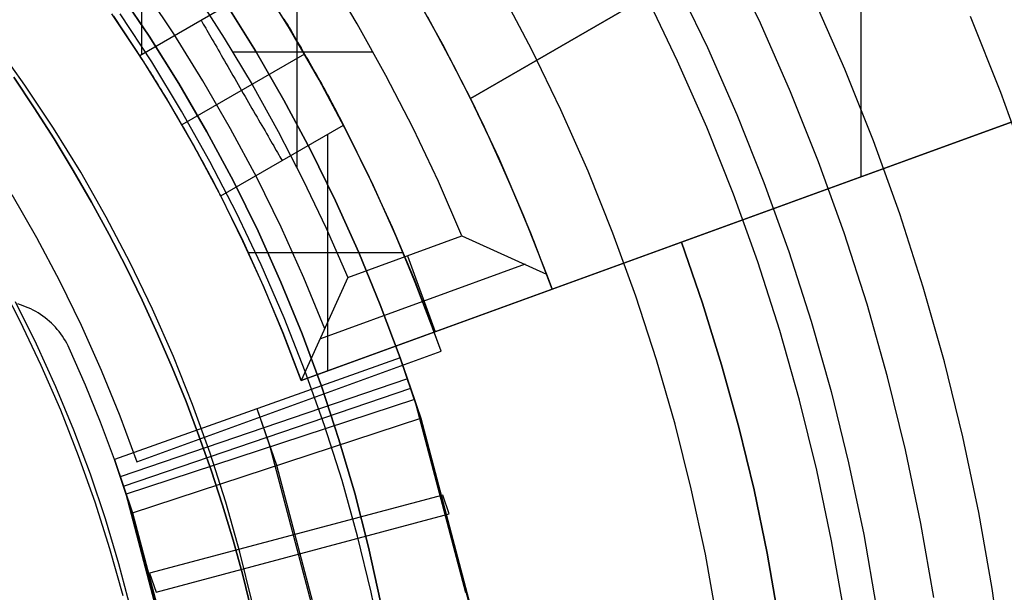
# Model space of a CAD drawing. Header units: millimetres. Extents: x 8929 to 10091, y -2708 to -1691.
# Tile 136 of 196: x 9525 to 9537, y -2054 to -2047. Entities that reach past the tile are written whole.
import ezdxf

# ---------------------------------------------------------------- set-up
doc = ezdxf.new("R2010")
doc.units = ezdxf.units.MM
for name, color, linetype in [('1', 7, 'Continuous'), ('COLOR EXT', 7, 'Continuous'), ('luz', 7, 'Continuous'), ('PLASTICO NEGRO', 7, 'Continuous')]:
    doc.layers.add(name, color=color, linetype=linetype)

msp = doc.modelspace()

# ---------------------------------------------------------------- linework, layer by layer
at = {"layer": '1', "color": 7, "true_color": 0xf4f4f4}
for p, q in [((9526.892, -2047.016, 206.567), (9526.505, -2046.444, 206.567)), ((9526.505, -2046.444, 208.385), (9526.892, -2047.016, 208.385)), ((9526.892, -2047.016, 207.476), (9526.505, -2046.444, 207.476)), ((9527.259, -2047.601, 206.567), (9526.892, -2047.016, 206.567)), ((9526.892, -2047.016, 208.385), (9527.259, -2047.601, 208.385)), ((9527.259, -2047.601, 207.476), (9526.892, -2047.016, 207.476)), ((9527.606, -2048.198, 206.567), (9527.259, -2047.601, 206.567)), ((9527.259, -2047.601, 208.385), (9527.606, -2048.198, 208.385)), ((9527.606, -2048.198, 207.476), (9527.259, -2047.601, 207.476)), ((9527.932, -2048.806, 206.567), (9527.606, -2048.198, 206.567)), ((9527.606, -2048.198, 208.385), (9527.932, -2048.806, 208.385)), ((9527.932, -2048.806, 207.476), (9527.606, -2048.198, 207.476)), ((9528.237, -2049.426, 206.567), (9527.932, -2048.806, 206.567)), ((9527.932, -2048.806, 208.385), (9528.237, -2049.426, 208.385)), ((9528.237, -2049.426, 207.476), (9527.932, -2048.806, 207.476)), ((9528.52, -2050.055, 206.567), (9528.237, -2049.426, 206.567)), ((9528.237, -2049.426, 208.385), (9528.52, -2050.055, 208.385)), ((9528.52, -2050.055, 207.476), (9528.237, -2049.426, 207.476)), ((9528.781, -2050.695, 206.567), (9528.52, -2050.055, 206.567)), ((9528.52, -2050.055, 208.385), (9528.781, -2050.695, 208.385)), ((9528.781, -2050.695, 207.476), (9528.52, -2050.055, 207.476)), ((9529.021, -2051.342, 206.567), (9528.781, -2050.695, 206.567)), ((9528.781, -2050.695, 208.385), (9529.021, -2051.342, 208.385)), ((9529.021, -2051.342, 207.476), (9528.781, -2050.695, 207.476)), ((9529.237, -2051.998, 206.567), (9529.021, -2051.342, 206.567)), ((9529.021, -2051.342, 208.385), (9529.237, -2051.998, 208.385)), ((9529.237, -2051.998, 207.476), (9529.021, -2051.342, 207.476)), ((9529.431, -2052.661, 206.567), (9529.237, -2051.998, 206.567)), ((9529.237, -2051.998, 208.385), (9529.431, -2052.661, 208.385)), ((9529.431, -2052.661, 207.476), (9529.237, -2051.998, 207.476)), ((9529.602, -2053.329, 206.567), (9529.431, -2052.661, 206.567)), ((9529.431, -2052.661, 208.385), (9529.602, -2053.329, 208.385)), ((9529.602, -2053.329, 207.476), (9529.431, -2052.661, 207.476)), ((9529.749, -2054.004, 206.567), (9529.602, -2053.329, 206.567)), ((9529.602, -2053.329, 208.385), (9529.749, -2054.004, 208.385)), ((9529.749, -2054.004, 207.476), (9529.602, -2053.329, 207.476))]:
    msp.add_line(p, q, dxfattribs=at)
at = {"layer": '1', "color": 7, "true_color": 0xffffff}
for p, q in [((9526.923, -2047.335, 44.653), (9526.533, -2046.74, 44.653)), ((9525.357, -2047.622, 40.51), (9524.986, -2047.103, 40.51)), ((9525.357, -2047.622, 43.135), (9524.986, -2047.103, 43.135)), ((9527.293, -2047.944, 44.653), (9526.923, -2047.335, 44.653)), ((9525.472, -2047.901, 37.885), (9525.219, -2047.523, 37.885)), ((9525.219, -2047.523, 43.135), (9525.472, -2047.901, 43.135)), ((9525.71, -2048.153, 40.51), (9525.357, -2047.622, 40.51)), ((9525.71, -2048.153, 43.135), (9525.357, -2047.622, 43.135)), ((9525.717, -2048.284, 37.885), (9525.472, -2047.901, 37.885)), ((9525.472, -2047.901, 43.135), (9525.717, -2048.284, 43.135)), ((9527.642, -2048.565, 44.653), (9527.293, -2047.944, 44.653)), ((9526.045, -2048.696, 40.51), (9525.71, -2048.153, 40.51)), ((9526.045, -2048.696, 43.135), (9525.71, -2048.153, 43.135)), ((9525.953, -2048.674, 37.885), (9525.717, -2048.284, 37.885)), ((9525.717, -2048.284, 43.135), (9525.953, -2048.674, 43.135)), ((9527.97, -2049.197, 44.653), (9527.642, -2048.565, 44.653)), ((9526.18, -2049.068, 37.885), (9525.953, -2048.674, 37.885)), ((9525.953, -2048.674, 43.135), (9526.18, -2049.068, 43.135)), ((9526.361, -2049.251, 40.51), (9526.045, -2048.696, 40.51)), ((9526.361, -2049.251, 43.135), (9526.045, -2048.696, 43.135)), ((9526.398, -2049.467, 37.885), (9526.18, -2049.068, 37.885)), ((9526.18, -2049.068, 43.135), (9526.398, -2049.467, 43.135)), ((9528.275, -2049.841, 44.653), (9527.97, -2049.197, 44.653)), ((9526.658, -2049.816, 40.51), (9526.361, -2049.251, 40.51)), ((9526.658, -2049.816, 43.135), (9526.361, -2049.251, 43.135)), ((9526.607, -2049.871, 37.885), (9526.398, -2049.467, 37.885)), ((9526.398, -2049.467, 43.135), (9526.607, -2049.871, 43.135)), ((9526.934, -2050.39, 40.51), (9526.658, -2049.816, 40.51)), ((9526.934, -2050.39, 43.135), (9526.658, -2049.816, 43.135)), ((9526.806, -2050.279, 37.885), (9526.607, -2049.871, 37.885)), ((9526.607, -2049.871, 43.135), (9526.806, -2050.279, 43.135)), ((9528.559, -2050.494, 44.653), (9528.275, -2049.841, 44.653)), ((9525.296, -2050.536, 36.403), (9525.018, -2049.998, 36.403)), ((9525.499, -2050.82, 36.403), (9525.241, -2050.3, 36.403)), ((9526.996, -2050.692, 37.885), (9526.806, -2050.279, 37.885)), ((9526.806, -2050.279, 43.135), (9526.996, -2050.692, 43.135)), ((9527.191, -2050.974, 40.51), (9526.934, -2050.39, 40.51)), ((9527.191, -2050.974, 43.135), (9526.934, -2050.39, 43.135)), ((9525.556, -2051.083, 36.403), (9525.296, -2050.536, 36.403)), ((9528.821, -2051.157, 44.653), (9528.559, -2050.494, 44.653)), ((9527.176, -2051.108, 37.885), (9526.996, -2050.692, 37.885)), ((9526.996, -2050.692, 43.135), (9527.176, -2051.108, 43.135)), ((9525.74, -2051.348, 36.403), (9525.499, -2050.82, 36.403)), ((9527.428, -2051.567, 40.51), (9527.191, -2050.974, 40.51)), ((9527.428, -2051.567, 43.135), (9527.191, -2050.974, 43.135)), ((9525.798, -2051.638, 36.403), (9525.556, -2051.083, 36.403)), ((9527.347, -2051.528, 37.885), (9527.176, -2051.108, 37.885)), ((9527.176, -2051.108, 43.135), (9527.347, -2051.528, 43.135)), ((9529.059, -2051.828, 44.653), (9528.821, -2051.157, 44.653)), ((9525.962, -2051.884, 36.403), (9525.74, -2051.348, 36.403)), ((9527.507, -2051.952, 37.885), (9527.347, -2051.528, 37.885)), ((9527.347, -2051.528, 43.135), (9527.507, -2051.952, 43.135)), ((9526.02, -2052.201, 36.403), (9525.798, -2051.638, 36.403)), ((9527.644, -2052.167, 40.51), (9527.428, -2051.567, 40.51)), ((9527.644, -2052.167, 43.135), (9527.428, -2051.567, 43.135)), ((9526.165, -2052.428, 36.403), (9525.962, -2051.884, 36.403)), ((9529.275, -2052.507, 44.653), (9529.059, -2051.828, 44.653)), ((9527.658, -2052.379, 37.885), (9527.507, -2051.952, 37.885)), ((9527.507, -2051.952, 43.135), (9527.658, -2052.379, 43.135)), ((9526.223, -2052.772, 36.403), (9526.02, -2052.201, 36.403)), ((9527.839, -2052.775, 40.51), (9527.644, -2052.167, 40.51)), ((9527.839, -2052.775, 43.135), (9527.644, -2052.167, 43.135)), ((9527.798, -2052.809, 37.885), (9527.658, -2052.379, 37.885)), ((9527.658, -2052.379, 43.135), (9527.798, -2052.809, 43.135)), ((9526.35, -2052.978, 36.403), (9526.165, -2052.428, 36.403)), ((9529.467, -2053.193, 44.653), (9529.275, -2052.507, 44.653)), ((9526.406, -2053.349, 36.403), (9526.223, -2052.772, 36.403)), ((9527.928, -2053.242, 37.885), (9527.798, -2052.809, 37.885)), ((9527.798, -2052.809, 43.135), (9527.928, -2053.242, 43.135)), ((9528.013, -2053.389, 40.51), (9527.839, -2052.775, 40.51)), ((9528.013, -2053.389, 43.135), (9527.839, -2052.775, 43.135)), ((9526.517, -2053.534, 36.403), (9526.35, -2052.978, 36.403)), ((9529.636, -2053.885, 44.653), (9529.467, -2053.193, 44.653)), ((9526.569, -2053.932, 36.403), (9526.406, -2053.349, 36.403)), ((9528.047, -2053.677, 37.885), (9527.928, -2053.242, 37.885)), ((9527.928, -2053.242, 43.135), (9528.047, -2053.677, 43.135)), ((9528.165, -2054.008, 40.51), (9528.013, -2053.389, 40.51)), ((9528.165, -2054.008, 43.135), (9528.013, -2053.389, 43.135)), ((9526.664, -2054.096, 36.403), (9526.517, -2053.534, 36.403)), ((9528.155, -2054.115, 37.885), (9528.047, -2053.677, 37.885)), ((9528.047, -2053.677, 43.135), (9528.155, -2054.115, 43.135)), ((9529.781, -2054.582, 44.653), (9529.636, -2053.885, 44.653))]:
    msp.add_line(p, q, dxfattribs=at)
at = {"layer": 'COLOR EXT', "color": 30, "true_color": 0xff8d00}
for p, q in [((9530.863, -2047.785, 29.904), (9538.842, -2043.178, 29.904)), ((9538.842, -2043.178, 26.904), (9530.863, -2047.785, 26.904)), ((9530.863, -2047.785, 28.404), (9538.842, -2043.178, 28.404)), ((9526.795, -2044.32, 31.904), (9526.795, -2047.247, 31.904)), ((9535.689, -2048.753, 26.904), (9535.689, -2044.998, 26.904)), ((9528.722, -2048.646, 34.904), (9528.722, -2045.668, 34.904)), ((9528.625, -2046.92, 16.604), (9528.236, -2046.295, 16.604)), ((9529.462, -2046.862, 34.904), (9529.086, -2046.234, 34.904)), ((9528.292, -2046.382, 31.904), (9526.775, -2047.258, 31.904)), ((9527.195, -2046.986, 34.404), (9526.814, -2046.418, 34.404)), ((9528.637, -2046.939, 24.254), (9528.273, -2046.353, 24.254)), ((9527.46, -2046.48, 34.904), (9527.82, -2047.04, 34.904)), ((9530.154, -2046.462, 34.104), (9530.53, -2047.138, 34.104)), ((9530.519, -2047.118, 29.904), (9530.154, -2046.462, 29.904)), ((9526.775, -2047.258, 31.904), (9526.429, -2046.741, 31.904)), ((9526.45, -2046.77, 33.904), (9526.801, -2047.299, 33.904)), ((9526.45, -2046.77, 32.653), (9526.801, -2047.299, 32.653)), ((9530.686, -2047.435, 30.504), (9530.337, -2046.783, 30.504)), ((9527.533, -2046.82, 31.904), (9527.547, -2046.843, 31.87)), ((9527.547, -2046.843, 31.87), (9527.56, -2046.867, 31.837)), ((9527.56, -2046.867, 31.837), (9527.575, -2046.892, 31.805)), ((9527.575, -2046.892, 31.805), (9527.59, -2046.917, 31.774)), ((9528.557, -2046.805, 31.508), (9528.578, -2046.839, 31.492)), ((9528.578, -2046.839, 31.492), (9528.599, -2046.874, 31.477)), ((9528.599, -2046.874, 31.477), (9528.62, -2046.909, 31.463)), ((9529.817, -2047.501, 34.904), (9529.462, -2046.862, 34.904)), ((9540.98, -2046.827, 16.604), (9533.468, -2049.561, 16.604)), ((9527.556, -2047.567, 34.404), (9527.195, -2046.986, 34.404)), ((9527.59, -2046.917, 31.774), (9527.605, -2046.944, 31.744)), ((9527.605, -2046.944, 31.744), (9527.621, -2046.971, 31.715)), ((9527.621, -2046.971, 31.715), (9527.637, -2047, 31.687)), ((9527.637, -2047, 31.687), (9527.654, -2047.029, 31.66)), ((9528.62, -2046.909, 31.463), (9528.641, -2046.944, 31.45)), ((9528.993, -2047.557, 16.604), (9528.625, -2046.92, 16.604)), ((9528.982, -2047.537, 24.254), (9528.637, -2046.939, 24.254)), ((9528.641, -2046.944, 31.45), (9528.662, -2046.98, 31.439)), ((9528.662, -2046.98, 31.439), (9528.683, -2047.016, 31.43)), ((9528.683, -2047.016, 31.43), (9528.704, -2047.052, 31.422)), ((9540.516, -2046.996, 25.254), (9530.414, -2050.673, 25.254)), ((9531.871, -2050.143, 26.904), (9540.516, -2046.996, 26.904)), ((9527.654, -2047.029, 31.66), (9527.671, -2047.059, 31.635)), ((9527.671, -2047.059, 31.635), (9527.689, -2047.089, 31.611)), ((9527.689, -2047.089, 31.611), (9527.707, -2047.121, 31.588)), ((9527.707, -2047.121, 31.588), (9527.726, -2047.153, 31.566)), ((9527.82, -2047.04, 34.904), (9528.163, -2047.612, 34.904)), ((9528.704, -2047.052, 31.422), (9528.726, -2047.089, 31.415)), ((9528.726, -2047.089, 31.415), (9528.747, -2047.125, 31.41)), ((9528.747, -2047.125, 31.41), (9528.769, -2047.162, 31.406)), ((9530.863, -2047.785, 29.904), (9530.519, -2047.118, 29.904)), ((9530.53, -2047.138, 34.104), (9530.883, -2047.826, 34.104)), ((9526.789, -2047.28, 31.87), (9526.775, -2047.258, 31.904)), ((9528.812, -2047.237, 31.404), (9527.297, -2048.112, 31.404)), ((9527.726, -2047.153, 31.566), (9527.744, -2047.186, 31.545)), ((9527.744, -2047.186, 31.545), (9527.764, -2047.219, 31.526)), ((9527.764, -2047.219, 31.526), (9527.783, -2047.253, 31.508)), ((9527.783, -2047.253, 31.508), (9527.803, -2047.287, 31.492)), ((9529.661, -2047.214, 34.904), (9527.927, -2047.214, 34.904)), ((9528.769, -2047.162, 31.406), (9528.791, -2047.2, 31.404)), ((9528.791, -2047.2, 31.404), (9528.812, -2047.237, 31.404)), ((9528.812, -2047.237, 31.404), (9528.833, -2047.274, 31.404)), ((9526.805, -2047.303, 31.837), (9526.789, -2047.28, 31.87)), ((9526.801, -2047.299, 33.904), (9527.136, -2047.838, 33.904)), ((9526.801, -2047.299, 32.653), (9527.136, -2047.838, 32.653)), ((9526.82, -2047.327, 31.805), (9526.805, -2047.303, 31.837)), ((9526.836, -2047.352, 31.774), (9526.82, -2047.327, 31.805)), ((9526.853, -2047.378, 31.744), (9526.836, -2047.352, 31.774)), ((9526.87, -2047.405, 31.715), (9526.853, -2047.378, 31.744)), ((9527.803, -2047.287, 31.492), (9527.823, -2047.322, 31.477)), ((9527.823, -2047.322, 31.477), (9527.843, -2047.357, 31.463)), ((9527.843, -2047.357, 31.463), (9527.864, -2047.392, 31.45)), ((9527.864, -2047.392, 31.45), (9527.885, -2047.428, 31.439)), ((9528.833, -2047.274, 31.404), (9528.855, -2047.311, 31.406)), ((9528.855, -2047.311, 31.406), (9528.876, -2047.348, 31.41)), ((9528.876, -2047.348, 31.41), (9528.897, -2047.385, 31.415)), ((9528.897, -2047.385, 31.415), (9528.918, -2047.422, 31.422)), ((9526.888, -2047.432, 31.687), (9526.87, -2047.405, 31.715)), ((9526.906, -2047.461, 31.66), (9526.888, -2047.432, 31.687)), ((9526.924, -2047.49, 31.635), (9526.906, -2047.461, 31.66)), ((9526.943, -2047.52, 31.611), (9526.924, -2047.49, 31.635)), ((9527.885, -2047.428, 31.439), (9527.906, -2047.465, 31.43)), ((9527.906, -2047.465, 31.43), (9527.927, -2047.501, 31.422)), ((9527.927, -2047.501, 31.422), (9527.948, -2047.538, 31.415)), ((9528.918, -2047.422, 31.422), (9528.939, -2047.459, 31.43)), ((9528.939, -2047.459, 31.43), (9528.959, -2047.495, 31.439)), ((9528.959, -2047.495, 31.439), (9528.98, -2047.532, 31.45)), ((9530.152, -2048.152, 34.904), (9529.817, -2047.501, 34.904)), ((9531.014, -2048.097, 30.504), (9530.686, -2047.435, 30.504)), ((9526.962, -2047.551, 31.588), (9526.943, -2047.52, 31.611)), ((9526.981, -2047.582, 31.566), (9526.962, -2047.551, 31.588)), ((9527.001, -2047.614, 31.545), (9526.981, -2047.582, 31.566)), ((9527.021, -2047.647, 31.526), (9527.001, -2047.614, 31.545)), ((9527.898, -2048.159, 34.404), (9527.556, -2047.567, 34.404)), ((9527.948, -2047.538, 31.415), (9527.969, -2047.575, 31.41)), ((9527.969, -2047.575, 31.41), (9527.991, -2047.612, 31.406)), ((9527.991, -2047.612, 31.406), (9528.012, -2047.649, 31.404)), ((9528.163, -2047.612, 34.904), (9528.486, -2048.194, 34.904)), ((9528.98, -2047.532, 31.45), (9529, -2047.567, 31.463)), ((9529.308, -2048.145, 24.254), (9528.982, -2047.537, 24.254)), ((9529.339, -2048.206, 16.604), (9528.993, -2047.557, 16.604)), ((9529, -2047.567, 31.463), (9529.02, -2047.603, 31.477)), ((9529.02, -2047.603, 31.477), (9529.039, -2047.638, 31.492)), ((9527.042, -2047.681, 31.508), (9527.021, -2047.647, 31.526)), ((9527.062, -2047.714, 31.492), (9527.042, -2047.681, 31.508)), ((9527.083, -2047.749, 31.477), (9527.062, -2047.714, 31.492)), ((9527.104, -2047.784, 31.463), (9527.083, -2047.749, 31.477)), ((9528.012, -2047.649, 31.404), (9528.033, -2047.686, 31.404)), ((9528.033, -2047.686, 31.404), (9528.055, -2047.723, 31.404)), ((9528.055, -2047.723, 31.404), (9528.076, -2047.76, 31.406)), ((9529.039, -2047.638, 31.492), (9529.058, -2047.673, 31.508)), ((9529.058, -2047.673, 31.508), (9529.077, -2047.707, 31.526)), ((9529.077, -2047.707, 31.526), (9529.096, -2047.741, 31.545)), ((9529.096, -2047.741, 31.545), (9529.114, -2047.774, 31.566)), ((9527.125, -2047.819, 31.45), (9527.104, -2047.784, 31.463)), ((9527.146, -2047.855, 31.439), (9527.125, -2047.819, 31.45)), ((9527.136, -2047.838, 33.904), (9527.453, -2048.388, 33.904)), ((9527.136, -2047.838, 32.653), (9527.453, -2048.388, 32.653)), ((9527.167, -2047.891, 31.43), (9527.146, -2047.855, 31.439)), ((9528.076, -2047.76, 31.406), (9528.098, -2047.798, 31.41)), ((9528.098, -2047.798, 31.41), (9528.119, -2047.834, 31.415)), ((9528.119, -2047.834, 31.415), (9528.14, -2047.871, 31.422)), ((9528.14, -2047.871, 31.422), (9528.161, -2047.908, 31.43)), ((9529.114, -2047.774, 31.566), (9529.131, -2047.806, 31.588)), ((9529.131, -2047.806, 31.588), (9529.148, -2047.838, 31.611)), ((9529.148, -2047.838, 31.611), (9529.165, -2047.87, 31.635)), ((9529.165, -2047.87, 31.635), (9529.181, -2047.9, 31.66)), ((9531.139, -2048.364, 26.904), (9530.863, -2047.785, 26.904)), ((9530.863, -2047.785, 26.904), (9530.863, -2047.785, 29.904)), ((9530.883, -2047.826, 34.104), (9531.213, -2048.525, 34.104)), ((9527.189, -2047.927, 31.422), (9527.167, -2047.891, 31.43)), ((9527.21, -2047.964, 31.415), (9527.189, -2047.927, 31.422)), ((9527.232, -2048, 31.41), (9527.21, -2047.964, 31.415)), ((9527.253, -2048.037, 31.406), (9527.232, -2048, 31.41)), ((9528.161, -2047.908, 31.43), (9528.182, -2047.944, 31.439)), ((9528.182, -2047.944, 31.439), (9528.203, -2047.98, 31.45)), ((9528.203, -2047.98, 31.45), (9528.224, -2048.016, 31.463)), ((9529.181, -2047.9, 31.66), (9529.197, -2047.93, 31.687)), ((9529.197, -2047.93, 31.687), (9529.212, -2047.959, 31.715)), ((9529.212, -2047.959, 31.715), (9529.227, -2047.987, 31.744)), ((9529.227, -2047.987, 31.744), (9529.241, -2048.014, 31.774)), ((9527.275, -2048.075, 31.404), (9527.253, -2048.037, 31.406)), ((9527.297, -2048.112, 31.404), (9527.275, -2048.075, 31.404)), ((9527.318, -2048.149, 31.404), (9527.297, -2048.112, 31.404)), ((9527.775, -2048.99, 31.904), (9529.292, -2048.114, 31.904)), ((9528.224, -2048.016, 31.463), (9528.244, -2048.051, 31.477)), ((9528.244, -2048.051, 31.477), (9528.264, -2048.086, 31.492)), ((9528.264, -2048.086, 31.492), (9528.284, -2048.12, 31.508)), ((9528.284, -2048.12, 31.508), (9528.303, -2048.154, 31.526)), ((9529.241, -2048.014, 31.774), (9529.255, -2048.041, 31.805)), ((9529.255, -2048.041, 31.805), (9529.268, -2048.066, 31.837)), ((9529.268, -2048.066, 31.837), (9529.28, -2048.091, 31.87)), ((9529.28, -2048.091, 31.87), (9529.292, -2048.114, 31.904)), ((9529.292, -2048.114, 31.904), (9529.603, -2048.74, 31.904)), ((9531.321, -2048.77, 30.504), (9531.014, -2048.097, 30.504)), ((9527.339, -2048.186, 31.406), (9527.318, -2048.149, 31.404)), ((9527.361, -2048.223, 31.41), (9527.339, -2048.186, 31.406)), ((9527.382, -2048.26, 31.415), (9527.361, -2048.223, 31.41)), ((9528.22, -2048.763, 34.404), (9527.898, -2048.159, 34.404)), ((9528.303, -2048.154, 31.526), (9528.323, -2048.187, 31.545)), ((9528.323, -2048.187, 31.545), (9528.341, -2048.22, 31.566)), ((9528.341, -2048.22, 31.566), (9528.36, -2048.252, 31.588)), ((9528.486, -2048.194, 34.904), (9528.792, -2048.786, 34.904)), ((9529.095, -2048.228, 31.904), (9529.095, -2051.153, 31.904)), ((9529.615, -2048.764, 24.254), (9529.308, -2048.145, 24.254)), ((9529.663, -2048.866, 16.604), (9529.339, -2048.206, 16.604)), ((9530.465, -2048.813, 34.904), (9530.152, -2048.152, 34.904)), ((9527.403, -2048.297, 31.422), (9527.382, -2048.26, 31.415)), ((9527.423, -2048.334, 31.43), (9527.403, -2048.297, 31.422)), ((9527.444, -2048.37, 31.439), (9527.423, -2048.334, 31.43)), ((9528.36, -2048.252, 31.588), (9528.378, -2048.283, 31.611)), ((9528.378, -2048.283, 31.611), (9528.396, -2048.314, 31.635)), ((9528.396, -2048.314, 31.635), (9528.413, -2048.344, 31.66)), ((9528.413, -2048.344, 31.66), (9528.43, -2048.373, 31.687)), ((9531.399, -2048.95, 26.904), (9531.139, -2048.364, 26.904)), ((9527.464, -2048.407, 31.45), (9527.444, -2048.37, 31.439)), ((9527.453, -2048.388, 33.904), (9527.753, -2048.947, 33.904)), ((9527.453, -2048.388, 32.653), (9527.753, -2048.947, 32.653)), ((9527.484, -2048.443, 31.463), (9527.464, -2048.407, 31.45)), ((9527.504, -2048.478, 31.477), (9527.484, -2048.443, 31.463)), ((9527.523, -2048.513, 31.492), (9527.504, -2048.478, 31.477)), ((9528.43, -2048.373, 31.687), (9528.446, -2048.401, 31.715)), ((9528.446, -2048.401, 31.715), (9528.462, -2048.428, 31.744)), ((9528.462, -2048.428, 31.744), (9528.477, -2048.455, 31.774)), ((9528.477, -2048.455, 31.774), (9528.492, -2048.481, 31.805)), ((9528.492, -2048.481, 31.805), (9528.507, -2048.506, 31.837)), ((9527.542, -2048.548, 31.508), (9527.523, -2048.513, 31.492)), ((9527.561, -2048.582, 31.526), (9527.542, -2048.548, 31.508)), ((9527.58, -2048.616, 31.545), (9527.561, -2048.582, 31.526)), ((9528.507, -2048.506, 31.837), (9528.52, -2048.529, 31.87)), ((9528.52, -2048.529, 31.87), (9528.533, -2048.552, 31.904)), ((9531.213, -2048.525, 34.104), (9531.519, -2049.235, 34.104)), ((9527.597, -2048.649, 31.566), (9527.58, -2048.616, 31.545)), ((9527.615, -2048.682, 31.588), (9527.597, -2048.649, 31.566)), ((9527.632, -2048.714, 31.611), (9527.615, -2048.682, 31.588)), ((9527.649, -2048.745, 31.635), (9527.632, -2048.714, 31.611)), ((9527.665, -2048.776, 31.66), (9527.649, -2048.745, 31.635)), ((9527.681, -2048.805, 31.687), (9527.665, -2048.776, 31.66)), ((9527.696, -2048.834, 31.715), (9527.681, -2048.805, 31.687)), ((9527.71, -2048.863, 31.744), (9527.696, -2048.834, 31.715)), ((9528.522, -2049.376, 34.404), (9528.22, -2048.763, 34.404)), ((9528.792, -2048.786, 34.904), (9529.078, -2049.387, 34.904)), ((9529.603, -2048.74, 31.904), (9529.894, -2049.375, 31.904)), ((9529.901, -2049.391, 24.254), (9529.615, -2048.764, 24.254)), ((9530.756, -2049.484, 34.904), (9530.465, -2048.813, 34.904)), ((9531.607, -2049.452, 30.504), (9531.321, -2048.77, 30.504)), ((9525.194, -2048.974, 16.604), (9525.498, -2049.502, 16.604)), ((9525.194, -2048.974, 20.104), (9525.498, -2049.502, 20.104)), ((9525.194, -2048.974, 18.354), (9525.498, -2049.502, 18.354)), ((9527.724, -2048.89, 31.774), (9527.71, -2048.863, 31.744)), ((9527.738, -2048.916, 31.805), (9527.724, -2048.89, 31.774)), ((9527.751, -2048.942, 31.837), (9527.738, -2048.916, 31.805)), ((9527.763, -2048.967, 31.87), (9527.751, -2048.942, 31.837)), ((9527.753, -2048.947, 33.904), (9528.035, -2049.516, 33.904)), ((9527.753, -2048.947, 32.653), (9528.035, -2049.516, 32.653)), ((9527.775, -2048.99, 31.904), (9527.763, -2048.967, 31.87)), ((9529.965, -2049.537, 16.604), (9529.663, -2048.866, 16.604)), ((9531.643, -2049.543, 26.904), (9531.399, -2048.95, 26.904)), ((9528.05, -2049.549, 31.904), (9527.775, -2048.99, 31.904)), ((9534.875, -2049.049, 16.604), (9534.875, -2049.049, 26.904)), ((9531.519, -2049.235, 34.104), (9531.802, -2049.955, 34.104)), ((9528.803, -2050, 34.404), (9528.522, -2049.376, 34.404)), ((9529.078, -2049.387, 34.904), (9529.345, -2049.998, 34.904)), ((9529.894, -2049.375, 31.904), (9530.165, -2050.02, 31.904)), ((9530.168, -2050.028, 24.254), (9529.901, -2049.391, 24.254)), ((9531.871, -2050.143, 30.504), (9531.607, -2049.452, 30.504)), ((9525.498, -2049.502, 16.604), (9525.784, -2050.039, 16.604)), ((9525.498, -2049.502, 20.104), (9525.784, -2050.039, 20.104)), ((9525.498, -2049.502, 18.354), (9525.784, -2050.039, 18.354)), ((9528.035, -2049.516, 33.904), (9528.298, -2050.093, 33.904)), ((9528.035, -2049.516, 32.653), (9528.298, -2050.093, 32.653)), ((9528.308, -2050.115, 31.904), (9528.05, -2049.549, 31.904)), ((9529.345, -2049.998, 34.904), (9530.756, -2049.484, 34.904)), ((9530.243, -2050.218, 16.604), (9529.965, -2049.537, 16.604)), ((9533.468, -2049.561, 20.104), (9530.414, -2050.673, 20.104)), ((9530.756, -2049.484, 34.904), (9531.802, -2049.955, 34.104)), ((9531.871, -2050.143, 26.904), (9531.643, -2049.543, 26.904)), ((9533.468, -2049.561, 16.604), (9533.468, -2049.561, 20.104)), ((9533.468, -2049.561, 20.104), (9533.729, -2050.315, 20.104)), ((9533.468, -2049.561, 16.604), (9533.729, -2050.315, 16.604)), ((9533.729, -2050.315, 18.354), (9533.468, -2049.561, 18.354)), ((9530.031, -2049.693, 31.904), (9528.118, -2049.693, 31.904)), ((9530.084, -2049.729, 34.904), (9530.426, -2050.668, 33.904)), ((9531.537, -2049.834, 34.308), (9529.008, -2050.754, 34.308)), ((9525.784, -2050.039, 16.604), (9526.051, -2050.586, 16.604)), ((9525.784, -2050.039, 20.104), (9526.051, -2050.586, 20.104)), ((9525.784, -2050.039, 18.354), (9526.051, -2050.586, 18.354)), ((9529.345, -2049.998, 34.904), (9528.77, -2051.271, 33.904)), ((9529.063, -2050.633, 34.404), (9528.803, -2050, 34.404)), ((9530.165, -2050.02, 31.904), (9530.414, -2050.673, 31.904)), ((9530.414, -2050.673, 24.254), (9530.168, -2050.028, 24.254)), ((9531.802, -2049.955, 34.104), (9531.871, -2050.143, 33.904)), ((9528.298, -2050.093, 33.904), (9528.543, -2050.678, 33.904)), ((9528.298, -2050.093, 32.653), (9528.543, -2050.678, 32.653)), ((9528.548, -2050.69, 31.904), (9528.308, -2050.115, 31.904)), ((9528.77, -2051.271, 33.904), (9531.871, -2050.143, 33.904)), ((9531.871, -2050.143, 33.904), (9531.871, -2050.143, 26.904)), ((9530.498, -2050.908, 16.604), (9530.243, -2050.218, 16.604)), ((9533.729, -2050.315, 20.104), (9533.966, -2051.077, 20.104)), ((9533.729, -2050.315, 16.604), (9533.966, -2051.077, 16.604)), ((9533.966, -2051.077, 18.354), (9533.729, -2050.315, 18.354)), ((9526.051, -2050.586, 16.604), (9526.3, -2051.141, 16.604)), ((9526.051, -2050.586, 20.104), (9526.3, -2051.141, 20.104)), ((9526.051, -2050.586, 18.354), (9526.3, -2051.141, 18.354)), ((9530.414, -2050.673, 31.904), (9528.77, -2051.271, 31.904)), ((9530.414, -2050.673, 20.104), (9530.414, -2050.673, 31.904)), ((9530.498, -2050.908, 20.104), (9530.414, -2050.673, 20.104)), ((9528.543, -2050.678, 33.904), (9528.77, -2051.271, 33.904)), ((9528.543, -2050.678, 32.653), (9528.77, -2051.271, 32.653)), ((9528.77, -2051.271, 31.904), (9528.548, -2050.69, 31.904)), ((9526.739, -2052.276, 16.604), (9530.498, -2050.908, 16.604)), ((9526.739, -2052.276, 20.104), (9530.498, -2050.908, 20.104)), ((9526.739, -2052.276, 18.354), (9530.498, -2050.908, 18.354)), ((9530.498, -2050.908, 20.104), (9530.498, -2050.908, 16.604)), ((9526.3, -2051.141, 16.604), (9526.529, -2051.705, 16.604)), ((9526.3, -2051.141, 20.104), (9526.529, -2051.705, 20.104)), ((9526.3, -2051.141, 18.354), (9526.529, -2051.705, 18.354)), ((9533.966, -2051.077, 20.104), (9534.178, -2051.846, 20.104)), ((9533.966, -2051.077, 16.604), (9534.178, -2051.846, 16.604)), ((9534.178, -2051.846, 18.354), (9533.966, -2051.077, 18.354)), ((9528.77, -2051.271, 33.904), (9528.77, -2051.271, 31.904)), ((9528.619, -2051.592, 16.604), (9528.619, -2051.592, 20.104)), ((9526.529, -2051.705, 16.604), (9526.739, -2052.276, 16.604)), ((9526.529, -2051.705, 20.104), (9526.739, -2052.276, 20.104)), ((9526.529, -2051.705, 18.354), (9526.739, -2052.276, 18.354)), ((9534.178, -2051.846, 20.104), (9534.366, -2052.621, 20.104)), ((9534.178, -2051.846, 16.604), (9534.366, -2052.621, 16.604)), ((9534.366, -2052.621, 18.354), (9534.178, -2051.846, 18.354)), ((9526.739, -2052.276, 20.104), (9526.739, -2052.276, 16.604)), ((9534.366, -2052.621, 20.104), (9534.528, -2053.402, 20.104)), ((9534.366, -2052.621, 16.604), (9534.528, -2053.402, 16.604)), ((9534.528, -2053.402, 18.354), (9534.366, -2052.621, 18.354)), ((9534.528, -2053.402, 20.104), (9534.666, -2054.187, 20.104)), ((9534.528, -2053.402, 16.604), (9534.666, -2054.187, 16.604)), ((9534.666, -2054.187, 18.354), (9534.528, -2053.402, 18.354))]:
    msp.add_line(p, q, dxfattribs=at)
at = {"layer": 'luz', "color": 7, "true_color": 0xffffff}
for p, q in [((9534.444, -2046.854, -19.778), (9534.04, -2046.016, -19.778)), ((9533.396, -2046.34, -19.778), (9533.789, -2047.155, -19.778)), ((9533.422, -2047.324, -19.742), (9533.036, -2046.521, -19.742)), ((9535.489, -2047.424, -20.092), (9535.104, -2046.55, -20.092)), ((9537.416, -2047.714, -20.817), (9537.04, -2046.773, -20.817)), ((9534.818, -2047.705, -19.778), (9534.444, -2046.854, -19.778)), ((9533.789, -2047.155, -19.778), (9534.153, -2047.984, -19.778)), ((9533.781, -2048.14, -19.742), (9533.422, -2047.324, -19.742)), ((9535.843, -2048.311, -20.092), (9535.489, -2047.424, -20.092)), ((9535.163, -2048.569, -19.778), (9534.818, -2047.705, -19.778)), ((9537.759, -2048.667, -20.817), (9537.416, -2047.714, -20.817)), ((9534.153, -2047.984, -19.778), (9534.488, -2048.824, -19.778)), ((9534.111, -2048.967, -19.742), (9533.781, -2048.14, -19.742)), ((9536.166, -2049.21, -20.092), (9535.843, -2048.311, -20.092)), ((9535.478, -2049.444, -19.778), (9535.163, -2048.569, -19.778)), ((9534.488, -2048.824, -19.778), (9534.795, -2049.676, -19.778)), ((9534.413, -2049.806, -19.742), (9534.111, -2048.967, -19.742)), ((9536.458, -2050.119, -20.092), (9536.166, -2049.21, -20.092)), ((9535.762, -2050.329, -19.778), (9535.478, -2049.444, -19.778)), ((9534.795, -2049.676, -19.778), (9535.071, -2050.538, -19.778)), ((9534.685, -2050.654, -19.742), (9534.413, -2049.806, -19.742)), ((9536.718, -2051.038, -20.092), (9536.458, -2050.119, -20.092)), ((9536.015, -2051.224, -19.778), (9535.762, -2050.329, -19.778)), ((9535.071, -2050.538, -19.778), (9535.318, -2051.408, -19.778)), ((9534.928, -2051.512, -19.742), (9534.685, -2050.654, -19.742)), ((9536.947, -2051.965, -20.092), (9536.718, -2051.038, -20.092)), ((9536.238, -2052.127, -19.778), (9536.015, -2051.224, -19.778)), ((9535.142, -2052.377, -19.742), (9534.928, -2051.512, -19.742)), ((9535.318, -2051.408, -19.778), (9535.535, -2052.287, -19.778)), ((9537.143, -2052.899, -20.092), (9536.947, -2051.965, -20.092)), ((9536.429, -2053.037, -19.778), (9536.238, -2052.127, -19.778)), ((9535.325, -2053.249, -19.742), (9535.142, -2052.377, -19.742)), ((9535.535, -2052.287, -19.778), (9535.721, -2053.173, -19.778)), ((9537.307, -2053.84, -20.092), (9537.143, -2052.899, -20.092)), ((9536.589, -2053.953, -19.778), (9536.429, -2053.037, -19.778)), ((9535.721, -2053.173, -19.778), (9535.876, -2054.064, -19.778)), ((9535.478, -2054.127, -19.742), (9535.325, -2053.249, -19.742)), ((9537.439, -2054.786, -20.092), (9537.307, -2053.84, -20.092))]:
    msp.add_line(p, q, dxfattribs=at)
at = {"layer": 'PLASTICO NEGRO', "color": 254, "true_color": 0xcad1ee}
for p, q in [((9531.62, -2047.184, 31.404), (9531.235, -2046.453, 31.404)), ((9531.62, -2047.184, 29.904), (9531.235, -2046.453, 29.904)), ((9531.62, -2047.184, 30.654), (9531.235, -2046.453, 30.654)), ((9527.834, -2046.604, 29.904), (9528.204, -2047.198, 29.904)), ((9527.834, -2046.604, 31.404), (9528.204, -2047.198, 31.404)), ((9528.204, -2047.198, 30.654), (9527.834, -2046.604, 30.654)), ((9528.204, -2047.198, 29.904), (9528.554, -2047.805, 29.904)), ((9528.204, -2047.198, 31.404), (9528.554, -2047.805, 31.404)), ((9528.554, -2047.805, 30.654), (9528.204, -2047.198, 30.654)), ((9531.98, -2047.928, 31.404), (9531.62, -2047.184, 31.404)), ((9531.98, -2047.928, 29.904), (9531.62, -2047.184, 29.904)), ((9531.98, -2047.928, 30.654), (9531.62, -2047.184, 30.654)), ((9528.554, -2047.805, 29.904), (9528.884, -2048.422, 29.904)), ((9528.554, -2047.805, 31.404), (9528.884, -2048.422, 31.404)), ((9528.884, -2048.422, 30.654), (9528.554, -2047.805, 30.654)), ((9532.315, -2048.684, 31.404), (9531.98, -2047.928, 31.404)), ((9532.315, -2048.684, 29.904), (9531.98, -2047.928, 29.904)), ((9532.315, -2048.684, 30.654), (9531.98, -2047.928, 30.654)), ((9528.884, -2048.422, 29.904), (9529.193, -2049.05, 29.904)), ((9528.884, -2048.422, 31.404), (9529.193, -2049.05, 31.404)), ((9529.193, -2049.05, 30.654), (9528.884, -2048.422, 30.654)), ((9532.623, -2049.451, 31.404), (9532.315, -2048.684, 31.404)), ((9532.623, -2049.451, 29.904), (9532.315, -2048.684, 29.904)), ((9532.623, -2049.451, 30.654), (9532.315, -2048.684, 30.654)), ((9529.193, -2049.05, 29.904), (9529.481, -2049.688, 29.904)), ((9529.193, -2049.05, 31.404), (9529.481, -2049.688, 31.404)), ((9529.481, -2049.688, 30.654), (9529.193, -2049.05, 30.654)), ((9532.905, -2050.227, 31.404), (9532.623, -2049.451, 31.404)), ((9532.905, -2050.227, 29.904), (9532.623, -2049.451, 29.904)), ((9532.905, -2050.227, 30.654), (9532.623, -2049.451, 30.654)), ((9529.481, -2049.688, 29.904), (9529.748, -2050.335, 29.904)), ((9529.481, -2049.688, 31.404), (9529.748, -2050.335, 31.404)), ((9529.748, -2050.335, 30.654), (9529.481, -2049.688, 30.654)), ((9533.161, -2051.013, 31.404), (9532.905, -2050.227, 31.404)), ((9533.161, -2051.013, 29.904), (9532.905, -2050.227, 29.904)), ((9533.161, -2051.013, 30.654), (9532.905, -2050.227, 30.654)), ((9525.3, -2050.334, 29.904), (9525.267, -2050.324, 29.904)), ((9525.3, -2050.334, 31.404), (9525.267, -2050.324, 31.404)), ((9525.3, -2050.334, 30.654), (9525.267, -2050.324, 30.654)), ((9525.333, -2050.346, 29.904), (9525.3, -2050.334, 29.904)), ((9525.333, -2050.346, 31.404), (9525.3, -2050.334, 31.404)), ((9525.333, -2050.346, 30.654), (9525.3, -2050.334, 30.654)), ((9525.365, -2050.358, 29.904), (9525.333, -2050.346, 29.904)), ((9525.365, -2050.358, 31.404), (9525.333, -2050.346, 31.404)), ((9525.365, -2050.358, 30.654), (9525.333, -2050.346, 30.654)), ((9525.397, -2050.371, 29.904), (9525.365, -2050.358, 29.904)), ((9525.397, -2050.371, 31.404), (9525.365, -2050.358, 31.404)), ((9525.397, -2050.371, 30.654), (9525.365, -2050.358, 30.654)), ((9525.429, -2050.386, 29.904), (9525.397, -2050.371, 29.904)), ((9525.429, -2050.386, 31.404), (9525.397, -2050.371, 31.404)), ((9525.429, -2050.386, 30.654), (9525.397, -2050.371, 30.654)), ((9525.46, -2050.402, 29.904), (9525.429, -2050.386, 29.904)), ((9525.46, -2050.402, 31.404), (9525.429, -2050.386, 31.404)), ((9525.46, -2050.402, 30.654), (9525.429, -2050.386, 30.654)), ((9525.49, -2050.418, 29.904), (9525.46, -2050.402, 29.904)), ((9525.49, -2050.418, 31.404), (9525.46, -2050.402, 31.404)), ((9525.49, -2050.418, 30.654), (9525.46, -2050.402, 30.654)), ((9525.52, -2050.436, 29.904), (9525.49, -2050.418, 29.904)), ((9525.52, -2050.436, 31.404), (9525.49, -2050.418, 31.404)), ((9525.52, -2050.436, 30.654), (9525.49, -2050.418, 30.654)), ((9529.748, -2050.335, 29.904), (9529.994, -2050.99, 29.904)), ((9529.748, -2050.335, 31.404), (9529.994, -2050.99, 31.404)), ((9529.994, -2050.99, 30.654), (9529.748, -2050.335, 30.654)), ((9525.549, -2050.455, 29.904), (9525.52, -2050.436, 29.904)), ((9525.549, -2050.455, 31.404), (9525.52, -2050.436, 31.404)), ((9525.549, -2050.455, 30.654), (9525.52, -2050.436, 30.654)), ((9525.578, -2050.475, 29.904), (9525.549, -2050.455, 29.904)), ((9525.578, -2050.475, 31.404), (9525.549, -2050.455, 31.404)), ((9525.578, -2050.475, 30.654), (9525.549, -2050.455, 30.654)), ((9525.606, -2050.495, 29.904), (9525.578, -2050.475, 29.904)), ((9525.606, -2050.495, 31.404), (9525.578, -2050.475, 31.404)), ((9525.606, -2050.495, 30.654), (9525.578, -2050.475, 30.654)), ((9525.633, -2050.517, 29.904), (9525.606, -2050.495, 29.904)), ((9525.633, -2050.517, 31.404), (9525.606, -2050.495, 31.404)), ((9525.633, -2050.517, 30.654), (9525.606, -2050.495, 30.654)), ((9525.659, -2050.54, 29.904), (9525.633, -2050.517, 29.904)), ((9525.659, -2050.54, 31.404), (9525.633, -2050.517, 31.404)), ((9525.659, -2050.54, 30.654), (9525.633, -2050.517, 30.654)), ((9525.684, -2050.563, 29.904), (9525.659, -2050.54, 29.904)), ((9525.684, -2050.563, 31.404), (9525.659, -2050.54, 31.404)), ((9525.684, -2050.563, 30.654), (9525.659, -2050.54, 30.654)), ((9525.709, -2050.587, 29.904), (9525.684, -2050.563, 29.904)), ((9525.709, -2050.587, 31.404), (9525.684, -2050.563, 31.404)), ((9525.709, -2050.587, 30.654), (9525.684, -2050.563, 30.654)), ((9525.733, -2050.613, 29.904), (9525.709, -2050.587, 29.904)), ((9525.733, -2050.613, 31.404), (9525.709, -2050.587, 31.404)), ((9525.733, -2050.613, 30.654), (9525.709, -2050.587, 30.654)), ((9525.726, -2050.605, 29.904), (9525.726, -2050.605, 31.404)), ((9525.756, -2050.639, 29.904), (9525.733, -2050.613, 29.904)), ((9525.756, -2050.639, 31.404), (9525.733, -2050.613, 31.404)), ((9525.756, -2050.639, 30.654), (9525.733, -2050.613, 30.654)), ((9525.778, -2050.666, 29.904), (9525.756, -2050.639, 29.904)), ((9525.778, -2050.666, 31.404), (9525.756, -2050.639, 31.404)), ((9525.778, -2050.666, 30.654), (9525.756, -2050.639, 30.654)), ((9525.799, -2050.693, 29.904), (9525.778, -2050.666, 29.904)), ((9525.799, -2050.693, 31.404), (9525.778, -2050.666, 31.404)), ((9525.799, -2050.693, 30.654), (9525.778, -2050.666, 30.654)), ((9525.819, -2050.721, 29.904), (9525.799, -2050.693, 29.904)), ((9525.819, -2050.721, 31.404), (9525.799, -2050.693, 31.404)), ((9525.819, -2050.721, 30.654), (9525.799, -2050.693, 30.654)), ((9525.838, -2050.75, 29.904), (9525.819, -2050.721, 29.904)), ((9525.838, -2050.75, 31.404), (9525.819, -2050.721, 31.404)), ((9525.838, -2050.75, 30.654), (9525.819, -2050.721, 30.654)), ((9525.856, -2050.78, 29.904), (9525.838, -2050.75, 29.904)), ((9525.856, -2050.78, 31.404), (9525.838, -2050.75, 31.404)), ((9525.856, -2050.78, 30.654), (9525.838, -2050.75, 30.654)), ((9525.873, -2050.81, 29.904), (9525.856, -2050.78, 29.904)), ((9525.873, -2050.81, 31.404), (9525.856, -2050.78, 31.404)), ((9525.873, -2050.81, 30.654), (9525.856, -2050.78, 30.654)), ((9525.889, -2050.841, 29.904), (9525.873, -2050.81, 29.904)), ((9525.889, -2050.841, 31.404), (9525.873, -2050.81, 31.404)), ((9525.889, -2050.841, 30.654), (9525.873, -2050.81, 30.654)), ((9525.904, -2050.872, 29.904), (9525.889, -2050.841, 29.904)), ((9525.904, -2050.872, 31.404), (9525.889, -2050.841, 31.404)), ((9525.904, -2050.872, 30.654), (9525.889, -2050.841, 30.654)), ((9526.103, -2051.326, 31.404), (9525.904, -2050.872, 31.404)), ((9525.904, -2050.872, 29.904), (9525.904, -2050.872, 31.404)), ((9526.103, -2051.326, 29.904), (9525.904, -2050.872, 29.904)), ((9526.103, -2051.326, 30.654), (9525.904, -2050.872, 30.654)), ((9529.994, -2050.99, 31.404), (9526.461, -2052.248, 31.404)), ((9529.994, -2050.99, 29.904), (9526.461, -2052.248, 29.904)), ((9529.994, -2050.99, 31.404), (9529.994, -2050.99, 29.904)), ((9529.994, -2050.99, 31.404), (9530.17, -2051.504, 31.448)), ((9529.994, -2050.99, 29.904), (9530.249, -2051.737, 29.968)), ((9530.209, -2051.62, 30.708), (9529.994, -2050.99, 30.654)), ((9533.39, -2051.808, 31.404), (9533.161, -2051.013, 31.404)), ((9533.39, -2051.808, 29.904), (9533.161, -2051.013, 29.904)), ((9533.39, -2051.808, 30.654), (9533.161, -2051.013, 30.654)), ((9530.084, -2051.248, 31.415), (9526.535, -2052.461, 31.413)), ((9530.124, -2051.364, 29.92), (9530.084, -2051.248, 31.415)), ((9526.289, -2051.785, 31.404), (9526.103, -2051.326, 31.404)), ((9526.289, -2051.785, 29.904), (9526.103, -2051.326, 29.904)), ((9526.289, -2051.785, 30.654), (9526.103, -2051.326, 30.654)), ((9526.576, -2052.577, 29.918), (9530.124, -2051.364, 29.92)), ((9530.17, -2051.504, 31.448), (9526.606, -2052.673, 31.44)), ((9530.249, -2051.737, 29.968), (9530.17, -2051.504, 31.448)), ((9530.17, -2051.504, 31.448), (9530.8, -2053.889, 31.859)), ((9526.197, -2051.555, 29.904), (9526.197, -2051.555, 31.404)), ((9528.388, -2052.088, 31.444), (9528.228, -2051.619, 31.404)), ((9528.467, -2052.321, 29.965), (9528.228, -2051.619, 29.904)), ((9530.84, -2054.006, 31.119), (9530.209, -2051.62, 30.708)), ((9526.686, -2052.905, 29.961), (9530.249, -2051.737, 29.968)), ((9530.249, -2051.737, 29.968), (9530.88, -2054.124, 30.38)), ((9526.461, -2052.248, 31.404), (9526.289, -2051.785, 31.404)), ((9526.461, -2052.248, 29.904), (9526.289, -2051.785, 29.904)), ((9526.461, -2052.248, 30.654), (9526.289, -2051.785, 30.654)), ((9533.591, -2052.609, 31.404), (9533.39, -2051.808, 31.404)), ((9533.591, -2052.609, 29.904), (9533.39, -2051.808, 29.904)), ((9533.591, -2052.609, 30.654), (9533.39, -2051.808, 30.654)), ((9528.964, -2054.268, 31.82), (9528.388, -2052.088, 31.444)), ((9526.461, -2052.248, 31.404), (9526.461, -2052.248, 29.904)), ((9526.606, -2052.673, 31.44), (9526.461, -2052.248, 31.404)), ((9526.461, -2052.248, 29.904), (9526.686, -2052.905, 29.961)), ((9526.646, -2052.789, 30.701), (9526.461, -2052.248, 30.654)), ((9529.044, -2054.503, 30.341), (9528.467, -2052.321, 29.965)), ((9526.535, -2052.461, 31.413), (9526.576, -2052.577, 29.918)), ((9533.765, -2053.417, 31.404), (9533.591, -2052.609, 31.404)), ((9533.765, -2053.417, 29.904), (9533.591, -2052.609, 29.904)), ((9533.765, -2053.417, 30.654), (9533.591, -2052.609, 30.654)), ((9526.606, -2052.673, 31.44), (9526.686, -2052.905, 29.961)), ((9527.128, -2054.647, 31.781), (9526.606, -2052.673, 31.44)), ((9530.519, -2052.686, 31.653), (9526.896, -2053.651, 31.61)), ((9530.599, -2052.919, 30.174), (9530.519, -2052.686, 31.653)), ((9527.168, -2054.765, 31.041), (9526.646, -2052.789, 30.701)), ((9526.686, -2052.905, 29.961), (9527.208, -2054.882, 30.301)), ((9526.976, -2053.885, 30.131), (9530.599, -2052.919, 30.174)), ((9533.912, -2054.231, 31.404), (9533.765, -2053.417, 31.404)), ((9533.912, -2054.231, 29.904), (9533.765, -2053.417, 29.904)), ((9533.912, -2054.231, 30.654), (9533.765, -2053.417, 30.654)), ((9526.896, -2053.651, 31.61), (9526.976, -2053.885, 30.131))]:
    msp.add_line(p, q, dxfattribs=at)

doc.saveas('drawing.dxf')
